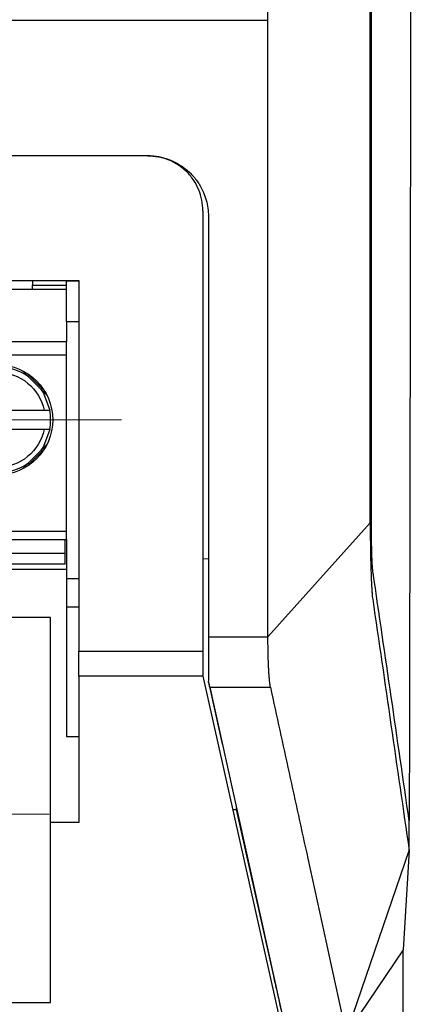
# Model space of a CAD drawing. Header units: millimetres. Extents: x -0.39 to 0.76, y -0.29 to 0.59.
# Tile 35 of 137: x 0.257 to 0.2713, y 0.0889 to 0.1247. Entities that reach past the tile are written whole.
import ezdxf

# ---------------------------------------------------------------- set-up
doc = ezdxf.new("R2010")
doc.units = ezdxf.units.MM

# ---------------------------------------------------------------- blocks, each defined once
blk = doc.blocks.new('SW_CENTERMARKSYMBOL_4')
at = {"color": 0, "linetype": 'Continuous', "lineweight": 18}
for p, q in [((0, 0.0025), (0, 0.00445)), ((0, 0), (0, 0.0025)), ((-0.0025, 0), (-0.00445, 0)), ((0, 0), (-0.0025, 0)), ((0, 0), (0, -0.0025)), ((0, 0), (0.0025, 0)), ((0.0025, 0), (0.00445, 0)), ((0, -0.0025), (0, -0.00445))]:
    blk.add_line(p, q, dxfattribs=at)
blk = doc.blocks.new('SW_CENTERMARKSYMBOL_17')
at = {"color": 0, "linetype": 'Continuous', "lineweight": 18}
for p, q in [((0, 0.0025), (0, 0.0045)), ((0, 0), (0, 0.0025)), ((-0.0025, 0), (-0.0045, 0)), ((0, 0), (-0.0025, 0)), ((0, 0), (0, -0.0025)), ((0, 0), (0.0025, 0)), ((0.0025, 0), (0.0045, 0)), ((0, -0.0025), (0, -0.0045))]:
    blk.add_line(p, q, dxfattribs=at)

msp = doc.modelspace()

# ---------------------------------------------------------------- linework, layer by layer
at = {"color": 7, "linetype": 'Continuous', "lineweight": 25}
for p, q in [((0.144836, 0.124705), (0.266072, 0.124705)), ((0.261707, 0.119776), (0.218707, 0.119776)), ((0.193743, 0.11493), (0.258743, 0.11493)), ((0.218707, 0.115243), (0.259193, 0.115243)), ((0.257507, 0.115243), (0.257507, 0.11508)), ((0.257507, 0.11493), (0.257507, 0.11508)), ((0.257507, 0.11508), (0.258743, 0.11508)), ((0.258743, 0.11508), (0.258743, 0.115243)), ((0.258743, 0.11493), (0.258743, 0.11508)), ((0.258743, 0.113743), (0.258743, 0.11493)), ((0.258743, 0.113743), (0.258743, 0.11303)), ((0.259193, 0.113743), (0.258743, 0.113743)), ((0.193743, 0.11303), (0.258743, 0.11303)), ((0.258743, 0.11253), (0.258743, 0.11303)), ((0.258743, 0.11253), (0.193743, 0.11253)), ((0.258743, 0.10613), (0.258743, 0.11253)), ((0.257145, 0.111965), (0.258028, 0.111083)), ((0.257936, 0.111245), (0.257308, 0.111873)), ((0.254554, 0.11053), (0.257932, 0.11053)), ((0.257932, 0.10983), (0.254554, 0.10983)), ((0.258028, 0.109278), (0.257145, 0.108396)), ((0.257308, 0.108487), (0.257936, 0.109116)), ((0.266072, 0.102297), (0.269793, 0.106439)), ((0.193743, 0.10613), (0.258743, 0.10613)), ((0.258743, 0.10583), (0.258743, 0.10613)), ((0.193743, 0.10583), (0.258743, 0.10583)), ((0.258693, 0.10533), (0.258693, 0.10583)), ((0.258743, 0.10583), (0.258743, 0.104404)), ((0.193793, 0.10533), (0.258693, 0.10533)), ((0.258693, 0.10493), (0.258693, 0.10533)), ((0.258693, 0.10493), (0.193793, 0.10493)), ((0.263907, 0.105121), (0.263707, 0.105122)), ((0.258743, 0.104743), (0.193293, 0.104743)), ((0.259193, 0.104404), (0.258743, 0.104404)), ((0.258743, 0.104404), (0.258743, 0.103365)), ((0.259193, 0.103365), (0.258743, 0.103365)), ((0.258743, 0.103365), (0.258743, 0.098666)), ((0.25816, 0.102999), (0.22916, 0.102999)), ((0.25816, 0.095547), (0.25816, 0.102999)), ((0.263907, 0.102297), (0.266072, 0.102297)), ((0.259193, 0.101776), (0.263707, 0.101776)), ((0.259193, 0.10086), (0.259193, 0.101776)), ((0.263707, 0.101776), (0.263707, 0.10086)), ((0.263707, 0.10086), (0.259193, 0.10086)), ((0.259193, 0.10086), (0.259193, 0.095547)), ((0.263707, 0.10086), (0.26653, 0.088247)), ((0.263907, 0.100643), (0.264391, 0.098455)), ((0.263956, 0.100457), (0.266163, 0.100457)), ((0.263956, 0.100457), (0.266745, 0.087856)), ((0.258743, 0.098666), (0.259193, 0.098666)), ((0.264391, 0.098455), (0.264404, 0.098394)), ((0.264791, 0.096016), (0.264918, 0.096016)), ((0.264918, 0.096073), (0.264918, 0.096016)), ((0.264918, 0.096016), (0.266275, 0.089952)), ((0.271209, 0.09452), (0.271211, 0.095602)), ((0.25816, 0.094368), (0.25816, 0.095547)), ((0.259193, 0.095547), (0.25816, 0.095547)), ((0.268918, 0.087856), (0.27121, 0.09452)), ((0.27121, 0.09452), (0.270994, 0.090912)), ((0.25816, 0.088999), (0.25816, 0.094368)), ((0.270994, 0.090912), (0.268918, 0.087856)), ((0.22916, 0.088999), (0.25816, 0.088999))]:
    msp.add_line(p, q, dxfattribs=at)
at = {"color": 9, "linetype": 'Continuous', "lineweight": 25}
msp.add_line((0.258743, 0.115231), (0.259193, 0.115231), dxfattribs=at)
at = {"color": 7, "linetype": 'Continuous', "lineweight": 25, "flags": 128}
for points in [[(0.257805, 0.111305), (0.257904, 0.111153), (0.258136, 0.11053)], [(0.258136, 0.10983), (0.257904, 0.109208), (0.257805, 0.109056)]]:
    msp.add_lwpolyline(points, dxfattribs=at)
at = {"color": 7, "linetype": 'Continuous', "lineweight": 25}
msp.add_circle((0.256243, 0.11018), 0.002, dxfattribs=at)
for start, end in [(54.244074, 125.755926), (349.524318, 10.475682), (234.244074, 305.755926)]:
    msp.add_arc((0.256243, 0.11018), 0.001925, start, end, dxfattribs=at)
for points, knots in [([(0.2712869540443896, 0.1644652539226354), (0.2712869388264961, 0.1636206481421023), (0.2712869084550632, 0.161935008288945), (0.2712865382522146, 0.1594118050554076), (0.2712859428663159, 0.1568992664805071), (0.27128510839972, 0.1543973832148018), (0.2712840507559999, 0.1519061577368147), (0.2712827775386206, 0.1494255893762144), (0.2712812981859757, 0.1469556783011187), (0.2712796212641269, 0.1444964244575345), (0.2712777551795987, 0.1420478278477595), (0.2712757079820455, 0.1396098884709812), (0.2712734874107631, 0.1371826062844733), (0.2712711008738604, 0.134765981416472), (0.2712685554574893, 0.1323600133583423), (0.2712652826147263, 0.1294538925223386), (0.2712611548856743, 0.1260523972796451), (0.2712560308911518, 0.1221605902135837), (0.2712505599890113, 0.11829341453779), (0.2712447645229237, 0.1144508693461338), (0.2712386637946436, 0.1106329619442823), (0.2712322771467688, 0.1068396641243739), (0.2712256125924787, 0.1030710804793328), (0.2712187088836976, 0.0993268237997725), (0.2712138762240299, 0.0968409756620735), (0.2712114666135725, 0.0956015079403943)], [0, 0, 0, 0, 0.0367097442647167, 0.0732642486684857, 0.1096641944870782, 0.1459102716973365, 0.1820031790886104, 0.21794362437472, 0.2537323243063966, 0.2893700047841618, 0.3248574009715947, 0.3601952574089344, 0.3953843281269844, 0.4304253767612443, 0.4653191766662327, 0.50006651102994, 0.5568984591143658, 0.6134007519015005, 0.6695770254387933, 0.7254309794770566, 0.7809663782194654, 0.836187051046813, 0.891096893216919, 0.9456998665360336, 1, 1, 1, 1]), ([(0.2697924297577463, 0.1247244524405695), (0.2697924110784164, 0.1254704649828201), (0.269792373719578, 0.1269624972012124), (0.2697923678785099, 0.1292005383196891), (0.2697923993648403, 0.1314385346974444), (0.2697924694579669, 0.133676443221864), (0.2697925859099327, 0.1359142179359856), (0.2697927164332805, 0.1381518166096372), (0.2697929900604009, 0.1404534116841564), (0.269792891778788, 0.1438091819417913), (0.2697927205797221, 0.1479234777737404), (0.2697925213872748, 0.152331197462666), (0.2697925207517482, 0.1549386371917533), (0.2697925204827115, 0.1560424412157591)], [0, 0, 0, 0, 0.0714271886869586, 0.1428550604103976, 0.2142833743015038, 0.2857118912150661, 0.3571403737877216, 0.4285685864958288, 0.4999962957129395, 0.5775745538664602, 0.7499984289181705, 0.8941671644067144, 1, 1, 1, 1]), ([(0.2698391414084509, 0.1247261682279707), (0.269839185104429, 0.1255329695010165), (0.2698392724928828, 0.1271465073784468), (0.2698394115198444, 0.1295667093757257), (0.269839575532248, 0.1319866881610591), (0.2698397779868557, 0.134406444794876), (0.2698400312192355, 0.1368259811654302), (0.269840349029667, 0.1392452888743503), (0.2698407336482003, 0.1416643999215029), (0.2698410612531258, 0.1432768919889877), (0.269841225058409, 0.1440831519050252)], [0, 0, 0, 0, 0.1250183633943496, 0.2500267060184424, 0.3750274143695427, 0.5000228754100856, 0.6250154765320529, 0.7500076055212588, 0.8750016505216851, 1, 1, 1, 1]), ([(0.2698367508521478, 0.1064734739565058), (0.2698369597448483, 0.1072338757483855), (0.2698373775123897, 0.1087546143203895), (0.2698378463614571, 0.1110360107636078), (0.2698382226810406, 0.1133174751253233), (0.269838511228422, 0.1155990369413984), (0.2698387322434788, 0.1178806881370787), (0.269838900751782, 0.1201624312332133), (0.2698390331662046, 0.1224442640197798), (0.2698391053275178, 0.1239655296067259), (0.2698391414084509, 0.1247261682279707)], [0, 0, 0, 0, 0.1250227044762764, 0.2500347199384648, 0.375038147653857, 0.5000350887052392, 0.6250276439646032, 0.750017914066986, 0.8750079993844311, 1, 1, 1, 1]), ([(0.2637072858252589, 0.1177764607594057), (0.2637072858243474, 0.1179085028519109), (0.263694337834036, 0.1180383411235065), (0.2636436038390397, 0.1182937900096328), (0.2636052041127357, 0.1184207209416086), (0.2635049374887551, 0.1186628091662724), (0.263443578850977, 0.1187776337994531), (0.2632986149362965, 0.118994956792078), (0.2632142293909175, 0.1190978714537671), (0.2629377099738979, 0.1193746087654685), (0.2627147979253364, 0.119523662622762), (0.2622338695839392, 0.1197233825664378), (0.2619714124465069, 0.1197764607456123), (0.2617072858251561, 0.1197764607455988)], [0, 0, 0, 0, 0.125, 0.125, 0.25, 0.25, 0.375, 0.375, 0.5, 0.5, 0.75, 0.75, 1, 1, 1, 1]), ([(0.2617072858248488, 0.1197764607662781), (0.2617546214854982, 0.1197756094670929), (0.2618489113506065, 0.1197739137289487), (0.261989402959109, 0.1197600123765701), (0.262128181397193, 0.119737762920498), (0.2622652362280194, 0.1197063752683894), (0.2624005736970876, 0.1196660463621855), (0.2626247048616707, 0.1195833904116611), (0.2629252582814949, 0.1194267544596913), (0.263260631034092, 0.1191534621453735), (0.2635362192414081, 0.118824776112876), (0.2637204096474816, 0.1184878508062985), (0.2638334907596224, 0.1181672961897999), (0.2638960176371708, 0.1178745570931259), (0.2639035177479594, 0.1176760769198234), (0.2639072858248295, 0.1175763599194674)], [0, 0, 0, 0, 0.041121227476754, 0.0819110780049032, 0.1225381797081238, 0.1631731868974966, 0.2039866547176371, 0.2451469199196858, 0.37066017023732, 0.4962975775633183, 0.6186655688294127, 0.7411360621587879, 0.8276704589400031, 0.9134211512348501, 1, 1, 1, 1]), ([(0.2545538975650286, 0.1105303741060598), (0.2546343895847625, 0.1109188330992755), (0.2548463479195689, 0.1112677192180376), (0.2554616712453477, 0.1117686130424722), (0.2558463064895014, 0.1119053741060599), (0.2566397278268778, 0.1119053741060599), (0.2570243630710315, 0.1117686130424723), (0.2576396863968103, 0.1112677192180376), (0.2578516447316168, 0.1109188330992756), (0.2579321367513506, 0.1105303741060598)], [0, 0, 0, 0, 0.25, 0.25, 0.5, 0.5, 0.75, 0.75, 1, 1, 1, 1]), ([(0.2579321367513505, 0.1105303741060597), (0.2579854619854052, 0.1105303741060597), (0.2580377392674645, 0.1105303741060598), (0.2581133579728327, 0.1105303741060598), (0.2581359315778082, 0.1105303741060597), (0.2581359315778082, 0.1105303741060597)], [0, 0, 0, 0, 0.5, 0.5, 1, 1, 1, 1]), ([(0.2579321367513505, 0.1098303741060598), (0.2578516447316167, 0.109441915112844), (0.2576396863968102, 0.109093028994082), (0.2570243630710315, 0.1085921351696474), (0.2566397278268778, 0.1084553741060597), (0.2558463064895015, 0.1084553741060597), (0.2554616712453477, 0.1085921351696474), (0.254846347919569, 0.109093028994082), (0.2546343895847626, 0.109441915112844), (0.2545538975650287, 0.1098303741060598)], [0, 0, 0, 0, 0.25, 0.25, 0.5, 0.5, 0.75, 0.75, 1, 1, 1, 1]), ([(0.2581359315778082, 0.1098303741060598), (0.2581359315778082, 0.1098303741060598), (0.2581133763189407, 0.1098303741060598), (0.2580379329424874, 0.1098303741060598), (0.2579854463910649, 0.1098303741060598), (0.2579321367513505, 0.1098303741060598)], [0, 0, 0, 0, 0.5, 0.5, 1, 1, 1, 1]), ([(0.2697933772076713, 0.1064387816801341), (0.2697934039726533, 0.1063861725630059), (0.2697934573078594, 0.106281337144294), (0.2697939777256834, 0.1061252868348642), (0.2697948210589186, 0.1059710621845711), (0.2697960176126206, 0.1058186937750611), (0.2697975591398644, 0.1056681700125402), (0.2698006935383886, 0.1054211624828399), (0.2698066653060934, 0.1050864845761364), (0.2698172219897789, 0.1046920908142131), (0.2698302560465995, 0.1043411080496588), (0.2698438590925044, 0.1040784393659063), (0.2698569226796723, 0.1038900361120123), (0.2698688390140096, 0.1037555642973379), (0.2698772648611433, 0.1036917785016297), (0.2698814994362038, 0.1036597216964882)], [0, 0, 0, 0, 0.0419366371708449, 0.0835681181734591, 0.1250075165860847, 0.1663694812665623, 0.2077693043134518, 0.2493219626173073, 0.3737104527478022, 0.4992240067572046, 0.6250654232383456, 0.7500197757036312, 0.8331059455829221, 0.9161241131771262, 1, 1, 1, 1]), ([(0.2698955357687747, 0.1046207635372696), (0.2698937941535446, 0.104633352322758), (0.2698903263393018, 0.1046584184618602), (0.2698852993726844, 0.1047053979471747), (0.2698804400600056, 0.1047590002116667), (0.2698757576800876, 0.1048199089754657), (0.2698691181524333, 0.1049200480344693), (0.2698610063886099, 0.1050751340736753), (0.2698524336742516, 0.1053040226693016), (0.2698455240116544, 0.1055626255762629), (0.2698410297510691, 0.1058158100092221), (0.2698383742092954, 0.1060501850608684), (0.269836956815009, 0.1062597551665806), (0.2698368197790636, 0.1064019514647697), (0.2698367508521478, 0.1064734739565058)], [0, 0, 0, 0, 0.0512705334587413, 0.1020872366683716, 0.152649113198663, 0.2031581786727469, 0.253817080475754, 0.3768011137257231, 0.499743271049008, 0.6225512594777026, 0.7457740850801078, 0.8301329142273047, 0.9145595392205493, 0.9999999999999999, 0.9999999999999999, 0.9999999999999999, 0.9999999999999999]), ([(0.2639072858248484, 0.1022965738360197), (0.2639072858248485, 0.1019715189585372), (0.2639072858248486, 0.1016501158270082), (0.2639072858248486, 0.1010885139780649), (0.2639072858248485, 0.1008488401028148), (0.2639072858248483, 0.1006778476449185)], [0, 0, 0, 0, 0.5, 0.5, 1, 1, 1, 1]), ([(0.2661634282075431, 0.1004572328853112), (0.2661606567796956, 0.1004708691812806), (0.2661551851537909, 0.1004977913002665), (0.2661473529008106, 0.1005487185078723), (0.2661399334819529, 0.1006056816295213), (0.2661329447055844, 0.1006686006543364), (0.2661263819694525, 0.1007364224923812), (0.2661202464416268, 0.1008083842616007), (0.2661145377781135, 0.1008836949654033), (0.2661092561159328, 0.1009616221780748), (0.2661044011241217, 0.1010414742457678), (0.2660999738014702, 0.1011226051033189), (0.2660959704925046, 0.1012044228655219), (0.2660902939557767, 0.101334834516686), (0.2660837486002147, 0.1015220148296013), (0.2660775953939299, 0.1017734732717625), (0.2660734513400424, 0.102032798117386), (0.266072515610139, 0.1022089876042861), (0.2660720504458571, 0.1022965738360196)], [0, 0, 0, 0, 0.0554582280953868, 0.1094910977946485, 0.1620987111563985, 0.2132811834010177, 0.2630386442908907, 0.3113712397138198, 0.3582791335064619, 0.4037625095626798, 0.4478215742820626, 0.4904565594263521, 0.5316677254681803, 0.5714553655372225, 0.6804387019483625, 0.7881862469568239, 0.8947044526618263, 1, 1, 1, 1]), ([(0.2639563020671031, 0.1004572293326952), (0.2639533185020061, 0.100470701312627), (0.2639473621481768, 0.1004975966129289), (0.2639359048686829, 0.1005491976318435), (0.2639227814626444, 0.1006082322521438), (0.2639124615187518, 0.1006545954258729), (0.2639072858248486, 0.1006778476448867)], [0, 0, 0, 0, 0.2501396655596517, 0.4993758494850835, 0.7489252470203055, 1, 1, 1, 1]), ([(0.2661634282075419, 0.1004571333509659), (0.2663900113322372, 0.0994190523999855), (0.2666166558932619, 0.0983840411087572), (0.2670698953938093, 0.0963106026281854), (0.2677497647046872, 0.0932001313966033), (0.2684296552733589, 0.0900893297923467), (0.2688829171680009, 0.0880158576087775)], [0, 0, 0, 0, 0.2500000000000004, 0.2500000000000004, 0.5000000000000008, 1, 1, 1, 1])]:
    msp.add_open_spline(points, degree=3, knots=knots, dxfattribs=at)
for points in [[(0.2660720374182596, 0.1247054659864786), (0.2660720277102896, 0.1312369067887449), (0.2660720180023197, 0.1377685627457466), (0.2660720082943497, 0.1442964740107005)], [(0.2660720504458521, 0.1022965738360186), (0.2660720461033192, 0.1097620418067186), (0.2660720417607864, 0.1172336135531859), (0.2660720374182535, 0.1247054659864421)], [(0.2697926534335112, 0.1064387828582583), (0.2697925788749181, 0.1125315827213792), (0.2697925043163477, 0.1186279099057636), (0.2697924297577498, 0.1247244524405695)], [(0.2637072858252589, 0.1177764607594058), (0.2637072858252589, 0.1124410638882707), (0.2637072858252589, 0.1071070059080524), (0.2637072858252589, 0.1017764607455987)], [(0.2639072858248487, 0.1175763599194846), (0.2639072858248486, 0.1124814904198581), (0.2639072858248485, 0.1073876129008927), (0.2639072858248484, 0.1022965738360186)], [(0.2591930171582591, 0.1152430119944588), (0.2591930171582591, 0.1107525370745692), (0.2591930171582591, 0.1062632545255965), (0.2591930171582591, 0.1017764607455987)], [(0.2712114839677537, 0.0956015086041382), (0.2707730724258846, 0.0986078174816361), (0.2703393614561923, 0.1016143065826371), (0.2698955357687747, 0.1046207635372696)], [(0.2698814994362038, 0.1036597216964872), (0.2703292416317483, 0.1006132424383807), (0.2707666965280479, 0.097566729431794), (0.2712091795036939, 0.0945204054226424)], [(0.2709872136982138, 0.0886119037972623), (0.270989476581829, 0.0893781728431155), (0.2709916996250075, 0.0901448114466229), (0.2709938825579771, 0.0909118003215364)], [(0.2662751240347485, 0.0899556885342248), (0.2664317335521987, 0.0892556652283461), (0.266588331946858, 0.0885556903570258), (0.2667449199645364, 0.0878557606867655)]]:
    msp.add_open_spline(points, degree=3, dxfattribs=at)

# ---------------------------------------------------------------- block references
at = {"color": 7, "linetype": 'Continuous', "lineweight": 0}
for name, p in [('SW_CENTERMARKSYMBOL_17', (0.256243, 0.11018)), ('SW_CENTERMARKSYMBOL_4', (0.25366, 0.095847))]:
    msp.add_blockref(name, p, dxfattribs=at)

doc.saveas('drawing.dxf')
